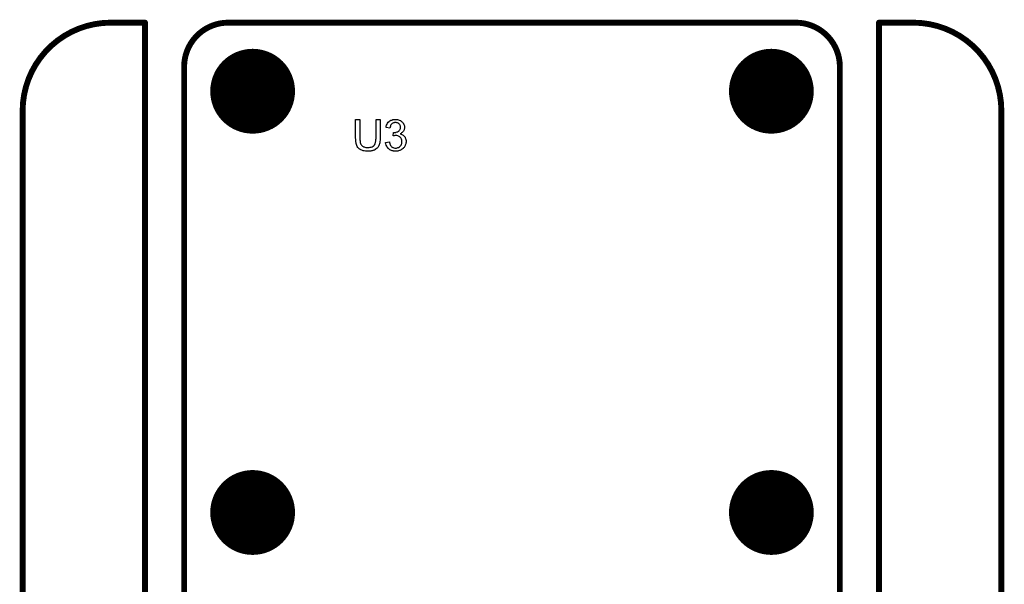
# Model space of a CAD drawing. Extents: x -0.07 to 0.95, y -0.15 to 2.1.
# Tile 17 of 17: x -0.05 to 0.95, y 1.53 to 2.1. Entities that reach past the tile are written whole.
import ezdxf

# ---------------------------------------------------------------- set-up
doc = ezdxf.new("R2010")
doc.units = 0
doc.layers.get('0').update_dxf_attribs({"linetype": 'CONTINUOUS'})
for name, color, linetype in [('gko', 6, 'CONTINUOUS'), ('gto', 2, 'CONTINUOUS'), ('gts', 1, 'CONTINUOUS')]:
    doc.layers.add(name, color=color, linetype=linetype)

# ---------------------------------------------------------------- blocks, each defined once
blk = doc.blocks.new('D28')
at = {"const_width": 0.003}
blk.add_lwpolyline([(-0.0015, 0, 1), (0.0015, 0, 1)], format="xyb", close=True, dxfattribs=at)
blk = doc.blocks.new('D40')
at = {"const_width": 0.0433}
blk.add_lwpolyline([(-0.02165, 0, 1), (0.02165, 0, 1)], format="xyb", close=True, dxfattribs=at)

msp = doc.modelspace()

# ---------------------------------------------------------------- linework, layer by layer
at = {"layer": 'gko', "color": 6, "const_width": 0.006}
for points in [[(0.04, 2.1, 0.414214), (-0.05, 2.01)], [(0.16, 2.1, 0.414214), (0.115, 2.055)], [(0.785, 2.055, 0.414214), (0.74, 2.1)], [(0.95, 2.01, 0.414214), (0.86, 2.1)]]:
    msp.add_lwpolyline(points, format="xyb", dxfattribs=at)
for points in [[(0.04, 2.1), (0.04, 2.1)], [(0.04, 2.1), (0.04, 2.1)], [(0.04, 2.1), (0.075, 2.1)], [(0.075, 0.9764), (0.075, 2.1)], [(0.16, 2.1), (0.16, 2.1)], [(0.16, 2.1), (0.16, 2.1)], [(0.16, 2.1), (0.74, 2.1)], [(0.825, 2.1), (0.86, 2.1)], [(0.825, 0.9764), (0.825, 2.1)], [(0.115, 1), (0.115, 2.055)], [(0.785, 2.055), (0.785, 2.055)], [(0.785, 2.055), (0.785, 2.055)], [(0.785, 1.06), (0.785, 2.055)], [(-0.05, -0.15), (-0.05, 2.01)], [(0.95, 2.01), (0.95, 2.01)], [(0.95, 2.01), (0.95, 2.01)], [(0.95, -0.05), (0.95, 2.01)]]:
    msp.add_lwpolyline(points, dxfattribs=at)
at = {"layer": 'gto', "color": 2}
for points in [[(0.3154, 1.9827), (0.3154, 1.9827), (0.3154, 1.9825), (0.3154, 1.9823), (0.3154, 1.9819), (0.3153, 1.9815), (0.3153, 1.9811), (0.3153, 1.9805), (0.3152, 1.9799), (0.3151, 1.9787), (0.3149, 1.9774), (0.3146, 1.9762), (0.3144, 1.9756), (0.3142, 1.975), (0.3142, 1.975), (0.3142, 1.9749), (0.3141, 1.9747), (0.314, 1.9745), (0.3137, 1.974), (0.3133, 1.9734), (0.3128, 1.9726), (0.3121, 1.9719), (0.3113, 1.9711), (0.3103, 1.9704), (0.3102, 1.9704), (0.3101, 1.9703), (0.31, 1.9703), (0.3098, 1.9701), (0.3095, 1.97), (0.3091, 1.9699), (0.3087, 1.9697), (0.3083, 1.9695), (0.3078, 1.9694), (0.3072, 1.9692), (0.3066, 1.9691), (0.3059, 1.9689), (0.3052, 1.9689), (0.3045, 1.9688), (0.3028, 1.9687), (0.3024, 1.9687), (0.3021, 1.9687), (0.3017, 1.9687), (0.3013, 1.9688), (0.3008, 1.9688), (0.3002, 1.9689), (0.2991, 1.969), (0.2978, 1.9693), (0.2966, 1.9697), (0.2955, 1.9702), (0.2954, 1.9702), (0.2953, 1.9703), (0.2952, 1.9704), (0.295, 1.9705), (0.2945, 1.9708), (0.2939, 1.9713), (0.2932, 1.972), (0.2926, 1.9727), (0.2919, 1.9737), (0.2914, 1.9747), (0.2914, 1.9747), (0.2914, 1.9748), (0.2913, 1.975), (0.2912, 1.9752), (0.2911, 1.9755), (0.2911, 1.9759), (0.2909, 1.9763), (0.2908, 1.9768), (0.2907, 1.9774), (0.2906, 1.978), (0.2905, 1.9786), (0.2904, 1.9793), (0.2903, 1.9801), (0.2903, 1.9809), (0.2902, 1.9818), (0.2902, 1.9827), (0.2902, 2.0012), (0.2945, 2.0012), (0.2945, 1.9827), (0.2945, 1.9827), (0.2945, 1.9825), (0.2945, 1.9823), (0.2945, 1.982), (0.2945, 1.9817), (0.2945, 1.9813), (0.2946, 1.9804), (0.2947, 1.9794), (0.2948, 1.9784), (0.295, 1.9774), (0.2951, 1.977), (0.2952, 1.9766), (0.2953, 1.9765), (0.2953, 1.9762), (0.2956, 1.9759), (0.2959, 1.9755), (0.2962, 1.975), (0.2966, 1.9745), (0.2972, 1.974), (0.2978, 1.9736), (0.2979, 1.9735), (0.2982, 1.9734), (0.2986, 1.9732), (0.2991, 1.9731), (0.2998, 1.9728), (0.3006, 1.9727), (0.3015, 1.9725), (0.3025, 1.9725), (0.3029, 1.9725), (0.3032, 1.9725), (0.3036, 1.9725), (0.304, 1.9726), (0.3051, 1.9728), (0.3062, 1.973), (0.3072, 1.9734), (0.3082, 1.9739), (0.3087, 1.9742), (0.3091, 1.9746), (0.3092, 1.9746), (0.3092, 1.9747), (0.3093, 1.9748), (0.3094, 1.975), (0.3096, 1.9753), (0.3098, 1.9756), (0.3099, 1.976), (0.3101, 1.9764), (0.3103, 1.9769), (0.3105, 1.9775), (0.3106, 1.9782), (0.3108, 1.9789), (0.3109, 1.9798), (0.311, 1.9806), (0.3111, 1.9816), (0.3111, 1.9827), (0.3111, 2.0012), (0.3154, 2.0012), (0.3154, 1.9827)], [(0.3318, 2.0013), (0.3324, 2.0012), (0.3331, 2.0011), (0.334, 2.0008), (0.3348, 2.0005), (0.3356, 2.0002), (0.3357, 2.0002), (0.3357, 2.0001), (0.336, 2), (0.3364, 1.9997), (0.3369, 1.9994), (0.3374, 1.9989), (0.338, 1.9984), (0.3385, 1.9978), (0.339, 1.9971), (0.3391, 1.997), (0.3392, 1.9968), (0.3394, 1.9964), (0.3396, 1.9959), (0.3398, 1.9953), (0.34, 1.9946), (0.3402, 1.9938), (0.3402, 1.993), (0.3402, 1.9929), (0.3402, 1.9926), (0.3402, 1.9923), (0.3401, 1.9918), (0.3399, 1.9912), (0.3397, 1.9905), (0.3394, 1.9899), (0.3391, 1.9892), (0.339, 1.9891), (0.3389, 1.989), (0.3386, 1.9886), (0.3382, 1.9883), (0.3378, 1.9878), (0.3372, 1.9874), (0.3366, 1.987), (0.3358, 1.9865), (0.3358, 1.9865), (0.3359, 1.9865), (0.3361, 1.9865), (0.3362, 1.9864), (0.3367, 1.9862), (0.3374, 1.9859), (0.3381, 1.9856), (0.3389, 1.9851), (0.3396, 1.9845), (0.3402, 1.9838), (0.3403, 1.9837), (0.3404, 1.9835), (0.3407, 1.983), (0.341, 1.9824), (0.3413, 1.9816), (0.3415, 1.9808), (0.3417, 1.9798), (0.3418, 1.9786), (0.3418, 1.9786), (0.3418, 1.9785), (0.3418, 1.9782), (0.3417, 1.978), (0.3417, 1.9776), (0.3416, 1.9772), (0.3415, 1.9767), (0.3414, 1.9762), (0.341, 1.9751), (0.3408, 1.9745), (0.3405, 1.9739), (0.3401, 1.9733), (0.3397, 1.9727), (0.3392, 1.9721), (0.3387, 1.9716), (0.3386, 1.9715), (0.3385, 1.9714), (0.3384, 1.9713), (0.3381, 1.9711), (0.3379, 1.9709), (0.3375, 1.9707), (0.3371, 1.9704), (0.3366, 1.9701), (0.3361, 1.9699), (0.3354, 1.9696), (0.3349, 1.9694), (0.3342, 1.9691), (0.3334, 1.9689), (0.3326, 1.9688), (0.3318, 1.9687), (0.331, 1.9687), (0.3306, 1.9687), (0.3303, 1.9687), (0.3299, 1.9688), (0.3295, 1.9688), (0.329, 1.9689), (0.3285, 1.969), (0.3274, 1.9693), (0.3263, 1.9697), (0.3257, 1.97), (0.3251, 1.9703), (0.3245, 1.9707), (0.324, 1.9712), (0.3239, 1.9712), (0.3239, 1.9713), (0.3237, 1.9714), (0.3236, 1.9716), (0.3233, 1.9719), (0.3231, 1.9722), (0.3228, 1.9725), (0.3226, 1.9729), (0.3223, 1.9734), (0.322, 1.9738), (0.3215, 1.975), (0.3211, 1.9762), (0.3209, 1.9769), (0.3209, 1.9777), (0.3248, 1.9782), (0.3248, 1.9781), (0.3248, 1.978), (0.3249, 1.9779), (0.3249, 1.9776), (0.325, 1.9774), (0.3251, 1.977), (0.3253, 1.9763), (0.3256, 1.9755), (0.326, 1.9747), (0.3265, 1.974), (0.327, 1.9733), (0.3271, 1.9733), (0.3273, 1.9731), (0.3277, 1.9729), (0.3282, 1.9726), (0.3287, 1.9724), (0.3294, 1.9721), (0.3302, 1.9719), (0.331, 1.9719), (0.3313, 1.9719), (0.3315, 1.9719), (0.332, 1.972), (0.3326, 1.9721), (0.3334, 1.9724), (0.3342, 1.9727), (0.3349, 1.9732), (0.3357, 1.9738), (0.3358, 1.9739), (0.336, 1.9742), (0.3363, 1.9746), (0.3367, 1.9751), (0.337, 1.9758), (0.3373, 1.9766), (0.3375, 1.9775), (0.3376, 1.9786), (0.3376, 1.9786), (0.3376, 1.9787), (0.3376, 1.9788), (0.3376, 1.979), (0.3375, 1.9795), (0.3374, 1.9801), (0.3372, 1.9809), (0.3369, 1.9816), (0.3364, 1.9823), (0.3358, 1.983), (0.3357, 1.9831), (0.3355, 1.9833), (0.3351, 1.9836), (0.3346, 1.9839), (0.334, 1.9842), (0.3332, 1.9845), (0.3323, 1.9847), (0.3313, 1.9848), (0.3309, 1.9848), (0.3306, 1.9847), (0.3302, 1.9847), (0.3297, 1.9846), (0.3292, 1.9845), (0.3286, 1.9844), (0.329, 1.9878), (0.3293, 1.9878), (0.3294, 1.9878), (0.33, 1.9878), (0.3306, 1.9879), (0.3312, 1.988), (0.3318, 1.9881), (0.3326, 1.9884), (0.3334, 1.9887), (0.3342, 1.9891), (0.3342, 1.9891), (0.3342, 1.9891), (0.3345, 1.9893), (0.3348, 1.9896), (0.3352, 1.9901), (0.3355, 1.9907), (0.3359, 1.9914), (0.3361, 1.9921), (0.3362, 1.9926), (0.3362, 1.9931), (0.3362, 1.9932), (0.3362, 1.9932), (0.3362, 1.9935), (0.3361, 1.9938), (0.336, 1.9944), (0.3358, 1.9949), (0.3356, 1.9955), (0.3352, 1.9961), (0.3347, 1.9967), (0.3347, 1.9967), (0.3344, 1.9969), (0.3341, 1.9971), (0.3337, 1.9974), (0.3331, 1.9976), (0.3325, 1.9979), (0.3318, 1.9981), (0.3309, 1.9981), (0.3306, 1.9981), (0.3301, 1.998), (0.3296, 1.9979), (0.329, 1.9977), (0.3284, 1.9975), (0.3277, 1.9971), (0.3271, 1.9967), (0.3271, 1.9966), (0.3269, 1.9964), (0.3266, 1.9961), (0.3263, 1.9956), (0.326, 1.995), (0.3257, 1.9943), (0.3254, 1.9934), (0.3252, 1.9924), (0.3213, 1.9931), (0.3213, 1.9931), (0.3213, 1.9932), (0.3214, 1.9934), (0.3214, 1.9937), (0.3215, 1.994), (0.3216, 1.9944), (0.3219, 1.9953), (0.3224, 1.9963), (0.3229, 1.9973), (0.3236, 1.9983), (0.3245, 1.9992), (0.3245, 1.9992), (0.3246, 1.9993), (0.3248, 1.9993), (0.325, 1.9995), (0.3252, 1.9997), (0.3255, 1.9999), (0.3258, 2), (0.3263, 2.0003), (0.3272, 2.0006), (0.3282, 2.001), (0.3295, 2.0012), (0.3301, 2.0013), (0.3313, 2.0013), (0.3318, 2.0013)]]:
    msp.add_lwpolyline(points, dxfattribs=at)

# ---------------------------------------------------------------- block references
at = {"layer": 'gko'}
for p in [(0.04, 2.1), (0.04, 2.1), (0.04, 2.1), (0.04, 2.1), (0.075, 2.1), (0.075, 2.1), (0.16, 2.1), (0.16, 2.1), (0.16, 2.1), (0.16, 2.1), (0.74, 2.1), (0.74, 2.1), (0.825, 2.1), (0.825, 2.1), (0.86, 2.1), (0.86, 2.1), (0.115, 2.055), (0.115, 2.055), (0.785, 2.055), (0.785, 2.055), (0.785, 2.055), (0.785, 2.055), (-0.05, 2.01), (-0.05, 2.01), (0.95, 2.01), (0.95, 2.01), (0.95, 2.01), (0.95, 2.01)]:
    msp.add_blockref('D28', p, dxfattribs=at)
at = {"layer": 'gts'}
for p in [(0.185, 2.03), (0.715, 2.03), (0.185, 1.6), (0.715, 1.6)]:
    msp.add_blockref('D40', p, dxfattribs=at)

doc.saveas('drawing.dxf')
